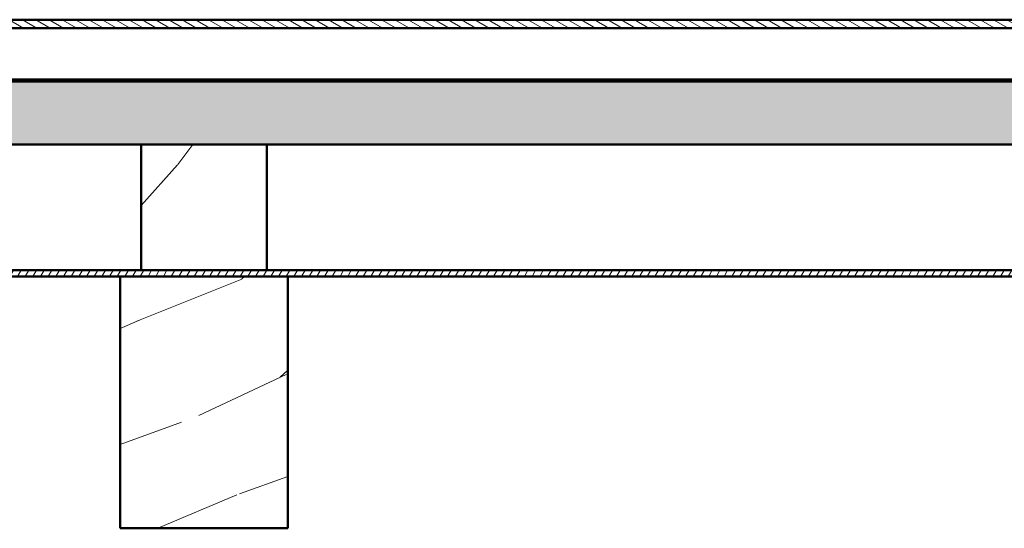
# Model space of a CAD drawing. Header units: millimetres. Extents: x 200 to 13555, y -185 to 8310.
# Tile 54 of 94: x 6635 to 7105, y 7434 to 7676. Entities that reach past the tile are written whole.
import ezdxf

# ---------------------------------------------------------------- set-up
doc = ezdxf.new("R2010")
doc.units = ezdxf.units.MM
doc.header["$LTSCALE"] = 10
doc.layers.add('Schraffur', color=7, linetype='Continuous', lineweight=18)
doc.layers.add('Sichtbare Kanten(DIN)', color=7, linetype='Continuous', lineweight=50)

msp = doc.modelspace()

# ---------------------------------------------------------------- hatches: boundary and pattern name
at = {"layer": 'Schraffur'}
h = msp.add_hatch(dxfattribs=at)
h.set_pattern_fill('ANSI31', color=256, scale=25.4, angle=105.0002, style=0)
h.set_pattern_definition([(150.000246, (0, 0), (-1.5874882, -2.7496375), [])])
h.paths.add_polyline_path([(7531.04, 7672.44), (7531.04, 7676.44), (5761.04, 7676.44), (5761.04, 7672.44)])
h = msp.add_hatch(dxfattribs=at)
h.set_pattern_fill('ANSI31', color=256, scale=25.4, angle=90.0002, style=0)
h.set_pattern_definition([(135.00021, (0, 0), (-2.2450558, -2.2450723), [])])
h.paths.add_polyline_path([(7719.04, 7646.95), (7719.04, 7647.95), (7688.33, 7647.95), (7687.56, 7647.95), (7619.21, 7647.95), (7618.44, 7647.95), (7617.98, 7647.95), (7617.21, 7647.95), (7568.86, 7647.95), (7568.09, 7647.95), (2119.98, 7647.95), (2119.21, 7647.95), (2070.86, 7647.95), (2070.09, 7647.95), (2069.63, 7647.95), (2068.86, 7647.95), (2000.51, 7647.95), (1999.74, 7647.95), (1969.04, 7647.95), (1969.04, 7646.95)])
h = msp.add_hatch(dxfattribs=at)
h.set_pattern_fill('WOOD', color=256, scale=382.322837, angle=45, style=0, pattern_type=2)
h.set_pattern_definition([(40.236, (-45.958, 45.958), (-3244.11939, -2703.3985), [46.038, -4557.747]), (56.3099, (-10.81, 75.696), (811.03027, 1351.71523), [58.484, -1890.988]), (90, (21.63, 124.36), (-270.343, 270.343), [43.255, -497.433]), (91.8476, (21.627, 167.613), (-270.34122, 7839.936157), [83.85, -8301.146]), (57.9946, (18.924, 251.42), (-1892.40236, -2973.77333), [51.008, -5049.7965]), (45, (45.96, 294.67), (0, 540.686), [95.581, -286.742]), (35.538, (113.544, 362.26), (-1622.05278, -1081.3817), [46.511, -2279.068]), (39.289, (-118.95, 118.95), (-2703.4466, -2162.72566), [38.423, -3803.875]), (45, (-89.2, 143.3), (0, 540.686), [57.348, -324.974]), (73.3008, (-48.662, 183.833), (1351.71372, 4595.84024), [56.449, -5588.489]), (97.125, (-32.44, 237.902), (270.34213, -2433.08638), [87.183, -4271.961]), (84.2894, (-43.255, 324.412), (270.34323, 2973.77271), [54.338, -5379.4735]), (51.3402, (-37.85, 378.48), (1892.40067, 2433.0876), [69.242, -3392.84]), (33.111, (5.407, 432.549), (-4595.840924, -2973.740288), [74.234, -7349.124]), (38.29, (-202.757, 202.757), (2703.43777, 2162.737763), [65.443, -6478.881]), (48.3665, (-151.392, 243.309), (4055.139865, 4595.831553), [65.107, -6445.619]), (78.6901, (-108.14, 291.97), (-270.3425, -811.0291), [68.924, -1309.559]), (92.4896, (-94.62, 359.556), (-270.347227, 5677.188277), [62.238, -6161.515]), (59.9314, (-97.324, 421.735), (2162.750897, 3784.811575), [59.353, -5875.8814]), (45, (-67.6, 473.1), (0, 540.686), [45.879, -336.444]), (32.005, (-35.145, 505.542), (2973.78654, 1892.3816), [51.008, -5049.7965]), (45, (83.8, 83.8), (0, 540.686), [0, -382.323]), (268.152, (81.103, 162.206), (270.395953, 7839.93427), [83.85, -8301.146]), (251.565, (-191.94, 348.74), (-0.0002, -540.686), [34.196, -820.702]), (233.13, (-202.76, 316.3), (-1351.71923, -1892.3995), [54.068, -2649.363]), (201.801, (-235.2, 273.047), (-1892.40602, -811.015), [29.117, -2882.569]), (71.5651, (81.1, 162.2), (-0.0007, 540.686), [42.745, -812.153]), (51.7098, (94.62, 202.757), (-2162.7472, -2703.430222), [65.443, -6478.881]), (34.875, (135.172, 254.122), (5406.870365, 3784.763067), [108.744, -10765.6376]), (34.695, (-16.22, 16.22), (1892.40666, 1351.71148), [42.745, -4231.74]), (60.5241, (18.924, 40.551), (-2162.739987, -3784.793013), [71.424, -7070.946]), (87.8789, (54.069, 102.73), (-270.34294, -6758.565834), [73.043, -7231.216]), (79.6952, (56.772, 175.723), (811.02588, 4595.835986), [60.451, -5984.614]), (54.4623, (67.586, 235.2), (1081.3732, 1622.05844), [69.767, -2255.812]), (38.418, (108.137, 291.97), (-5136.522213, -4055.14108), [100.0634, -9906.2906]), (36.87, (-83.806, 83.806), (-1892.3995, -1351.71923), [54.068, -2649.363]), (56.3099, (-40.55, 116.25), (811.03027, 1351.71523), [58.484, -1890.988]), (87.5104, (-8.11, 164.91), (-270.347227, -5677.188277), [62.238, -6161.515]), (90, (-5.4, 227.1), (-270.343, 270.343), [70.289, -470.399]), (62.354, (-5.407, 297.377), (-2433.08257, -4595.817714), [64.089, -6344.8]), (41.634, (24.33, 354.15), (-4595.796165, -4055.17997), [65.107, -6445.619]), (27.897, (72.993, 397.404), (3514.45286, 1892.37619), [52.002, -5148.168]), (36.254, (-151.392, 151.392), (2162.74017, 1622.064885), [50.287, -4978.379]), (59.9314, (-110.84, 181.13), (2162.750897, 3784.811575), [59.3526, -5875.8814]), (77.0054, (-81.103, 232.495), (-540.68573, -2162.74532), [72.137, -3534.689]), (94.8991, (-64.882, 302.784), (540.685914, -6488.218837), [94.967, -9401.739]), (60.9454, (-72.993, 397.404), (-811.02983, -1351.71636), [55.667, -2727.686]), (38.991, (-45.958, 446.066), (2973.761936, 2433.07837), [73.043, -7231.216]), (21.801, (10.814, 492.024), (1892.40602, 811.015), [29.117, -2882.569]), (35.538, (-232.495, 232.495), (-1622.05278, -1081.3817), [46.511, -2279.068]), (55.008, (-194.647, 259.53), (2433.08877, 3514.46387), [65.999, -6533.9355]), (82.4054, (-156.799, 313.598), (811.02686, 6217.90909), [81.8205, -8100.236]), (74.0546, (124.358, 124.358), (811.02899, 2973.77279), [39.362, -3896.902]), (55.7843, (135.172, 162.206), (-3514.46974, -5136.533216), [81.7314, -8091.404]), (37.875, (181.13, 229.79), (-2162.7442, -1622.059), [92.472, -2989.914])])
h.paths.add_polyline_path([(1969.04, 7616.95), (2295.45, 7616.95), (2355.45, 7616.95), (2923.72, 7616.95), (2983.72, 7616.95), (3551.99, 7616.95), (3611.99, 7616.95), (4180.26, 7616.95), (4240.26, 7616.95), (4808.54, 7616.95), (4868.54, 7616.95), (5436.81, 7616.95), (5496.81, 7616.95), (6065.08, 7616.95), (6125.08, 7616.95), (6693.35, 7616.95), (6753.35, 7616.95), (7321.63, 7616.95), (7381.63, 7616.95), (7719.04, 7616.95), (7719.04, 7646.95), (1969.04, 7646.95)])
h = msp.add_hatch(dxfattribs=at)
h.set_pattern_fill('WOOD', color=256, scale=382.322837, angle=60, style=0, pattern_type=2)
h.set_pattern_definition([(55.23598, (-56.287, 32.497), (-2433.88902, -3450.92137), [46.038, -4557.747]), (71.3099, (-30.04, 70.32), (433.546, 1515.56657), [58.484, -1890.988]), (105, (-11.3, 125.72), (-331.101, 191.1616), [43.255, -497.433]), (106.84758, (-22.49, 167.499), (-2290.251446, 7502.828243), [83.85, -8301.146]), (72.99458, (-46.793, 247.75), (-1058.25244, -3362.23382), [51.008, -5049.7965]), (60, (-31.87, 296.53), (-139.94, 522.263), [95.581, -286.742]), (50.538, (15.916, 379.303), (-1286.90106, -1464.35217), [46.511, -2279.068]), (54.28898, (-145.685, 84.11), (-2051.57538, -2788.73525), [38.423, -3803.875]), (60, (-123.26, 115.3), (-139.94, 522.263), [57.348, -324.974]), (88.30078, (-94.583, 164.975), (116.16607, 4789.08999), [56.449, -5588.489]), (112.12498, (-92.91, 221.4), (890.85866, -2280.21162), [87.183, -4271.961]), (99.28938, (-125.745, 302.162), (-508.536365, 2942.414035), [54.338, -5379.4735]), (66.3402, (-134.516, 355.79), (1198.19037, 2839.97102), [69.242, -3392.84]), (48.11098, (-106.73, 419.21), (-3669.582395, -4061.90228), [74.234, -7349.124]), (53.28998, (-248.326, 143.371), (2051.56372, 2788.74465), [65.443, -6478.881]), (63.36648, (-209.206, 195.835), (2727.47772, 5488.77876), [65.107, -6445.619]), (93.6901, (-180.02, 254.03), (-51.2214, -853.3637), [68.924, -1309.559]), (107.48958, (-184.456, 322.815), (-1730.49772, 5413.77244), [62.238, -6161.515]), (74.93138, (-203.16, 382.176), (1109.477264, 4215.60794), [59.353, -5875.881]), (60, (-187.73, 439.5), (-139.94, 522.263), [45.879, -336.444]), (47.00498, (-164.79, 479.22), (2382.67383, 2597.571926), [51.008, -5049.7965]), (60, (59.26, 102.64), (-139.94, 522.263), [0, -382.323]), (283.15198, (36.358, 177.67), (-1767.938903, 7642.779295), [83.85, -8301.146]), (266.565, (-275.66, 287.18), (139.9394, -522.2626), [34.196, -820.702]), (248.13, (-277.713, 253.046), (-815.87232, -2177.76793), [54.068, -2649.363]), (216.801, (-297.854, 202.87), (-1618.01822, -1273.17043), [29.117, -2882.569]), (86.565, (36.36, 177.67), (-139.9403, 522.2624), [42.745, -812.153]), (66.70978, (38.919, 220.338), (-1389.355377, -3171.0727), [65.443, -6478.881]), (49.87498, (64.794, 280.448), (4243.068922, 5055.199772), [108.744, -10765.6376]), (49.69498, (-19.866, 11.47), (1478.07649, 1795.44334), [42.745, -4231.74]), (75.52408, (7.784, 44.068), (-1109.47153, -4215.587187), [71.424, -7070.946]), (102.87888, (25.638, 113.224), (1488.111768, -6598.243767), [73.043, -7231.216]), (94.69518, (9.357, 184.43), (-406.097236, 4649.145773), [60.451, -5984.614]), (69.4623, (4.41, 244.677), (624.7074, 1846.6679), [69.767, -2255.812]), (53.41798, (28.885, 310.01), (-3911.953756, -5246.393755), [100.0634, -9906.2906]), (51.87, (-102.64, 59.26), (-1478.06758, -1795.44897), [54.068, -2649.363]), (71.3099, (-69.26, 101.79), (433.546, 1515.56657), [58.484, -1890.988]), (102.51038, (-50.516, 157.19), (1208.226926, -5553.71426), [62.238, -6161.515]), (105, (-64, 217.95), (-331.101, 191.1616), [70.289, -470.399]), (77.35398, (-82.19, 285.845), (-1160.694107, -5068.94668), [64.089, -6344.8]), (56.63398, (-68.159, 348.38), (-3389.64238, -5106.481324), [65.107, -6445.619]), (42.89698, (-32.35, 402.755), (2904.91884, 2737.50124), [52.002, -5148.168]), (51.25398, (-185.417, 107.05), (1669.22612, 2126.55206), [50.287, -4978.379]), (74.93138, (-153.944, 146.27), (1109.477264, 4215.60794), [59.353, -5875.881]), (92.0054, (-138.513, 203.582), (37.4965, -2228.99134), [72.137, -3534.689]), (109.89908, (-141.038, 275.674), (2201.534716, -6127.199183), [94.967, -9401.739]), (75.9454, (-173.36, 364.97), (-433.5453, -1515.56754), [55.667, -2727.686]), (53.99098, (-159.843, 418.972), (2242.707645, 3119.83859), [73.043, -7231.216]), (36.801, (-116.9, 478.06), (1618.01822, 1273.17043), [29.117, -2882.569]), (50.538, (-284.75, 164.4), (-1286.90106, -1464.35217), [46.511, -2279.068]), (70.00798, (-255.186, 200.308), (1440.57466, 4024.44057), [65.999, -6533.9355]), (97.40538, (-232.621, 262.33), (-825.919094, 6215.948493), [81.8205, -8100.236]), (89.05458, (87.934, 152.307), (13.72601, 3082.35368), [39.362, -3896.902]), (70.78428, (88.584, 191.664), (-2065.286742, -5871.120992), [81.7314, -8091.404]), (52.875, (115.484, 268.84), (-1669.23155, -2126.54741), [92.472, -2989.914])])
h.paths.add_polyline_path([(6753.35, 7556.95), (6753.35, 7616.95), (6693.35, 7616.95), (6693.35, 7556.95)])
h = msp.add_hatch(dxfattribs=at)
h.set_pattern_fill('ANSI31', color=256, scale=25.4, angle=15, style=0)
h.set_pattern_definition([(59.999978, (0, 0), (-2.74963, 1.5875011), [])])
h.paths.add_polyline_path([(8294.04, 7553.95), (8294.04, 7556.95), (8009.9, 7556.95), (7949.9, 7556.95), (7381.63, 7556.95), (7321.63, 7556.95), (6753.35, 7556.95), (6693.35, 7556.95), (6125.08, 7556.95), (6065.08, 7556.95), (5496.81, 7556.95), (5436.81, 7556.95), (4868.54, 7556.95), (4808.54, 7556.95), (4240.26, 7556.95), (4180.26, 7556.95), (3611.99, 7556.95), (3551.99, 7556.95), (2983.72, 7556.95), (2923.72, 7556.95), (2355.45, 7556.95), (2295.45, 7556.95), (1727.17, 7556.95), (1667.17, 7556.95), (1383.04, 7556.95), (1383.04, 7553.95), (1657.17, 7553.95), (1737.17, 7553.95), (2285.45, 7553.95), (2365.45, 7553.95), (2913.72, 7553.95), (2993.72, 7553.95), (3541.99, 7553.95), (3621.99, 7553.95), (4170.26, 7553.95), (4250.26, 7553.95), (4798.54, 7553.95), (4878.54, 7553.95), (5426.81, 7553.95), (5506.81, 7553.95), (6055.08, 7553.95), (6135.08, 7553.95), (6683.35, 7553.95), (6763.35, 7553.95), (7311.63, 7553.95), (7391.63, 7553.95), (7939.9, 7553.95), (8019.9, 7553.95)])
h = msp.add_hatch(dxfattribs=at)
h.set_pattern_fill('WOOD', color=256, scale=382.322837, angle=30, style=0, pattern_type=2)
h.set_pattern_definition([(25.23602, (-32.497, 56.287), (-3833.26903, -1771.64404), [46.038, -4557.747]), (41.3099, (9.15, 75.916), (1133.2443, 1095.747), [58.484, -1890.988]), (75, (53.08, 114.52), (-191.1616, 331.101), [43.255, -497.433]), (76.84762, (64.272, 156.304), (1767.99226, 7642.766953), [83.85, -8301.146]), (42.99462, (83.35, 237.954), (-2597.58856, -2382.6557), [51.008, -5049.7965]), (30, (120.66, 272.74), (139.94, 522.263), [95.58, -286.742]), (20.538, (203.435, 320.53), (-1846.6646, -624.7171), [46.511, -2279.068]), (24.28902, (-84.11, 145.685), (-3171.08294, -1389.33034), [38.423, -3803.875]), (30, (-49.1, 161.5), (139.94, 522.263), [57.348, -324.974]), (58.30082, (0.576, 190.164), (2495.14459, 4089.39249), [56.449, -5588.489]), (82.12502, (30.238, 238.192), (-368.59771, -2420.15081), [87.183, -4271.961]), (69.28942, (42.183, 324.553), (1030.79943, 2802.474285), [54.338, -5379.4735]), (36.3402, (61.4, 375.38), (2457.64737, 1860.39377), [69.242, -3392.84]), (18.11102, (117.174, 416.41), (-5208.90141, -1682.923406), [74.234, -7349.124]), (23.29002, (-143.371, 248.326), (3171.077547, 1389.34431), [65.443, -6478.881]), (33.36652, (-83.26, 274.201), (5106.451744, 3389.686943), [65.107, -6445.619]), (63.6901, (-28.89, 310.01), (-471.0403, -713.4243), [68.924, -1309.559]), (77.48962, (1.664, 371.794), (1208.226926, 5553.71426), [62.238, -6161.515]), (44.93142, (15.146, 432.554), (3068.637064, 3096.087316), [59.353, -5875.881]), (30, (57.16, 474.47), (139.94, 522.263), [45.879, -336.444]), (17.00502, (96.897, 497.412), (3362.24121, 1058.22897), [51.008, -5049.7965]), (30, (102.64, 59.26), (139.94, 522.263), [0, -382.323]), (253.15202, (120.321, 135.688), (2290.303826, 7502.812253), [83.85, -8301.146]), (236.565, (-95.14, 386.54), (-139.9398, -522.2625), [34.196, -820.702]), (218.13, (-113.984, 358), (-1795.44897, -1478.06758), [54.068, -2649.363]), (186.801, (-156.515, 324.616), (-2037.82987, -293.5904), [29.117, -2882.569]), (56.5651, (120.32, 135.69), (139.939, 522.2627), [42.745, -812.153]), (36.70982, (143.873, 171.36), (-2788.75181, -2051.55399), [65.443, -6478.881]), (19.87502, (196.337, 210.479), (6202.203613, 2256.401773), [108.744, -10765.6376]), (19.69502, (-11.47, 19.866), (2177.77282, 815.86299), [42.745, -4231.74]), (45.52412, (28.775, 34.272), (-3068.621722, -3096.07221), [71.424, -7070.946]), (72.87892, (78.815, 85.236), (-2010.37428, -6458.304166), [73.043, -7231.216]), (64.69522, (100.318, 155.042), (1972.879084, 4229.328494), [60.451, -5984.614]), (39.4623, (126.157, 209.69), (1464.34544, 1286.90872), [69.767, -2255.812]), (23.41802, (180.02, 254.034), (-6011.046202, -2587.538054), [100.0634, -9906.2906]), (21.87, (-59.26, 102.64), (-2177.76793, -815.87232), [54.068, -2649.363]), (41.3099, (-9.08, 122.78), (1133.2443, 1095.747), [58.484, -1890.988]), (72.51042, (34.848, 161.39), (-1730.49772, -5413.77244), [62.238, -6161.515]), (75, (53.55, 220.75), (-191.1616, 331.101), [70.289, -470.399]), (47.35402, (71.744, 288.644), (-3539.66097, -3809.49229), [64.089, -6344.8]), (26.63402, (115.162, 335.785), (-5488.75496, -2727.52562), [65.107, -6445.619]), (12.89702, (173.36, 364.97), (3884.48342, 918.28921), [52.002, -5148.168]), (21.25402, (-107.05, 185.417), (2508.86748, 1007.03699), [50.287, -4978.379]), (44.93142, (-60.184, 203.646), (3068.637064, 3096.087316), [59.353, -5875.881]), (62.0054, (-18.165, 245.564), (-1082.02123, -1949.11222), [72.137, -3534.689]), (79.89912, (15.695, 309.26), (-1157.00963, -6407.078402), [94.967, -9401.739]), (45.9454, (32.35, 402.755), (-1133.24417, -1095.74821), [55.667, -2727.686]), (23.99102, (71.058, 442.762), (3502.159863, 1580.50837), [73.043, -7231.216]), (6.801, (137.79, 472.46), (2037.82987, 293.5904), [29.117, -2882.569]), (20.538, (-164.4, 284.75), (-1846.6646, -624.7171), [46.511, -2279.068]), (40.00802, (-120.844, 301.064), (3259.79239, 2764.98297), [65.999, -6533.9355]), (67.40542, (-70.291, 343.495), (2392.702835, 5796.130706), [81.8205, -8100.236]), (59.05462, (152.307, 87.934), (1553.06185, 2662.53479), [39.362, -3896.902]), (40.78432, (172.548, 121.694), (-4724.148138, -4051.90022), [81.7314, -8091.404]), (22.875, (234.432, 175.08), (-2508.86985, -1007.03025), [92.472, -2989.914])])
h.paths.add_polyline_path([(6683.35, 7553.95), (6683.35, 7433.95), (6763.35, 7433.95), (6763.35, 7553.95)])

# ---------------------------------------------------------------- linework, layer by layer
at = {"layer": 'Sichtbare Kanten(DIN)'}
for p, q in [((7531.04, 7676.44), (5761.04, 7676.44)), ((7531.04, 7672.44), (5761.04, 7672.44)), ((5761.04, 7672.44), (7531.04, 7672.44)), ((7719.04, 7647.95), (1969.04, 7647.95)), ((7719.04, 7646.95), (1969.04, 7646.95)), ((1969.04, 7646.95), (7719.04, 7646.95)), ((1969.04, 7616.95), (7719.04, 7616.95)), ((6753.35, 7616.95), (6693.35, 7616.95)), ((6693.35, 7616.95), (6693.35, 7556.95)), ((6753.35, 7556.95), (6753.35, 7616.95)), ((8294.04, 7556.95), (1383.04, 7556.95)), ((1383.04, 7553.95), (8294.04, 7553.95)), ((6683.35, 7553.95), (6683.35, 7433.95)), ((6763.35, 7553.95), (6683.35, 7553.95)), ((6693.35, 7556.95), (6753.35, 7556.95)), ((6763.35, 7433.95), (6763.35, 7553.95)), ((6683.35, 7433.95), (6763.35, 7433.95))]:
    msp.add_line(p, q, dxfattribs=at)

doc.saveas('drawing.dxf')
